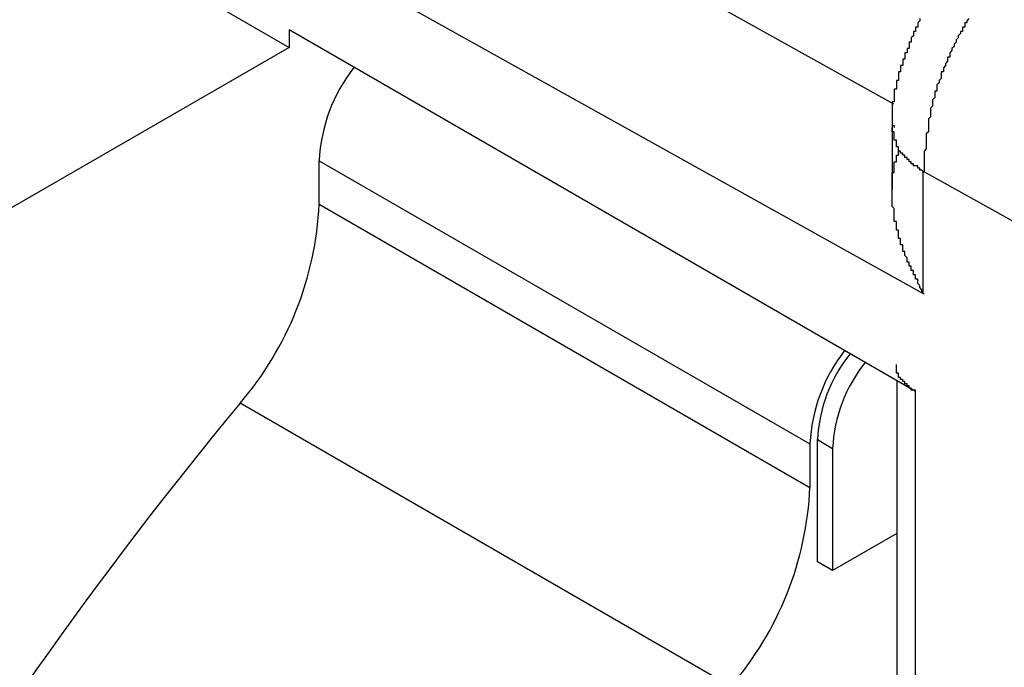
# Model space of a CAD drawing. Header units: millimetres. Extents: x 7187 to 8806, y -3756 to -2918.
# Tile 225 of 250: x 8509.91 to 8514.52, y -3284.83 to -3281.8. Entities that reach past the tile are written whole.
import ezdxf

# ---------------------------------------------------------------- set-up
doc = ezdxf.new("R2010")
doc.units = ezdxf.units.MM
doc.header["$LTSCALE"] = 3

msp = doc.modelspace()

# ---------------------------------------------------------------- linework, layer by layer
at = {"linetype": 'Continuous', "lineweight": 30}
for p, q in [((8514.0039, -3282.1949), (8510.8827, -3280.4559)), ((8510.5353, -3281.0718), (8514.1419, -3283.0811)), ((8510.5353, -3281.5617), (8511.1717, -3281.9291)), ((8514.1055, -3283.5412), (8511.1717, -3281.8476)), ((8511.1717, -3281.8476), (8511.1717, -3281.9291)), ((8511.1717, -3281.9291), (8509.0825, -3283.1351)), ((8513.9954, -3282.291), (8513.9954, -3282.5934)), ((8511.3131, -3282.46), (8513.6112, -3283.7866)), ((8511.3131, -3282.6632), (8511.3131, -3282.46)), ((8514.1419, -3282.5095), (8520.5067, -3286.0555)), ((8514.1419, -3283.0811), (8514.1419, -3282.5095)), ((8511.3131, -3282.6632), (8513.6112, -3283.9899)), ((8514.0176, -3283.4905), (8514.0176, -3291.5183)), ((8514.1055, -3291.2646), (8514.1055, -3283.5412)), ((8513.2407, -3284.9218), (8510.9426, -3283.5952)), ((8513.6112, -3283.7866), (8513.6112, -3283.9899)), ((8513.6465, -3284.3378), (8513.6465, -3283.7662)), ((8513.6465, -3283.7662), (8513.7173, -3283.8071)), ((8513.7173, -3283.8071), (8513.7173, -3284.3786)), ((8514.0176, -3284.2052), (8513.7173, -3284.3786)), ((8513.7173, -3284.3786), (8513.6465, -3284.3378))]:
    msp.add_line(p, q, dxfattribs=at)
for points in [[(8514.1256, -3281.7945, 0), (8514.1256, -3281.8045, 0), (8514.1256, -3281.8045, 0), (8514.1256, -3281.8045, 0), (8514.1156, -3281.8145, 0), (8514.1156, -3281.8145, 0), (8514.1156, -3281.8145, 0), (8514.1156, -3281.8245, 0), (8514.1156, -3281.8245, 0), (8514.1156, -3281.8245, 0), (8514.1156, -3281.8245, 0), (8514.1156, -3281.8345, 0), (8514.1056, -3281.8345, 0), (8514.1056, -3281.8345, 0), (8514.1056, -3281.8445, 0), (8514.1056, -3281.8445, 0), (8514.1056, -3281.8445, 0), (8514.1056, -3281.8545, 0), (8514.1056, -3281.8545, 0), (8514.0956, -3281.8545, 0), (8514.0956, -3281.8645, 0), (8514.0956, -3281.8645, 0), (8514.0956, -3281.8645, 0), (8514.0956, -3281.8645, 0), (8514.0956, -3281.8745, 0), (8514.0956, -3281.8745, 0), (8514.0956, -3281.8745, 0), (8514.0856, -3281.8845, 0), (8514.0856, -3281.8845, 0), (8514.0856, -3281.8845, 0), (8514.0856, -3281.8945, 0), (8514.0856, -3281.8945, 0), (8514.0856, -3281.8945, 0), (8514.0856, -3281.9045, 0), (8514.0856, -3281.9045, 0), (8514.0756, -3281.9045, 0), (8514.0756, -3281.9045, 0), (8514.0756, -3281.9145, 0), (8514.0756, -3281.9145, 0), (8514.0756, -3281.9145, 0), (8514.0756, -3281.9245, 0), (8514.0756, -3281.9245, 0), (8514.0756, -3281.9245, 0), (8514.0756, -3281.9345, 0), (8514.0656, -3281.9345, 0), (8514.0656, -3281.9345, 0), (8514.0656, -3281.9445, 0), (8514.0656, -3281.9445, 0), (8514.0656, -3281.9445, 0), (8514.0656, -3281.9445, 0), (8514.0656, -3281.9545, 0), (8514.0656, -3281.9545, 0), (8514.0556, -3281.9545, 0), (8514.0556, -3281.9645, 0), (8514.0556, -3281.9645, 0), (8514.0556, -3281.9645, 0), (8514.0556, -3281.9745, 0), (8514.0556, -3281.9745, 0), (8514.0556, -3281.9745, 0), (8514.0556, -3281.9845, 0), (8514.0556, -3281.9845, 0), (8514.0456, -3281.9845, 0), (8514.0456, -3281.9845, 0), (8514.0456, -3281.9945, 0), (8514.0456, -3281.9945, 0), (8514.0456, -3281.9945, 0), (8514.0456, -3282.0045, 0), (8514.0456, -3282.0045, 0), (8514.0456, -3282.0045, 0), (8514.0456, -3282.0145, 0), (8514.0456, -3282.0145, 0), (8514.0356, -3282.0145, 0), (8514.0356, -3282.0245, 0), (8514.0356, -3282.0245, 0), (8514.0356, -3282.0245, 0), (8514.0356, -3282.0345, 0), (8514.0356, -3282.0345, 0), (8514.0356, -3282.0345, 0), (8514.0356, -3282.0345, 0), (8514.0356, -3282.0445, 0), (8514.0356, -3282.0445, 0), (8514.0256, -3282.0445, 0), (8514.0256, -3282.0545, 0), (8514.0256, -3282.0545, 0), (8514.0256, -3282.0545, 0), (8514.0256, -3282.0645, 0), (8514.0256, -3282.0645, 0), (8514.0256, -3282.0645, 0), (8514.0256, -3282.0745, 0), (8514.0256, -3282.0745, 0), (8514.0256, -3282.0745, 0), (8514.0256, -3282.0845, 0), (8514.0256, -3282.0845, 0), (8514.0156, -3282.0845, 0), (8514.0156, -3282.0845, 0), (8514.0156, -3282.0945, 0), (8514.0156, -3282.0945, 0), (8514.0156, -3282.0945, 0), (8514.0156, -3282.1045, 0), (8514.0156, -3282.1045, 0), (8514.0156, -3282.1045, 0), (8514.0156, -3282.1145, 0), (8514.0156, -3282.1145, 0), (8514.0156, -3282.1145, 0), (8514.0156, -3282.1245, 0), (8514.0156, -3282.1245, 0), (8514.0056, -3282.1245, 0), (8514.0056, -3282.1345, 0), (8514.0056, -3282.1345, 0), (8514.0056, -3282.1345, 0), (8514.0056, -3282.1445, 0), (8514.0056, -3282.1445, 0), (8514.0056, -3282.1445, 0), (8514.0056, -3282.1445, 0), (8514.0056, -3282.1545, 0), (8514.0056, -3282.1545, 0), (8514.0056, -3282.1545, 0), (8514.0056, -3282.1645, 0), (8514.0056, -3282.1645, 0), (8514.0056, -3282.1645, 0), (8514.0056, -3282.1745, 0), (8514.0056, -3282.1745, 0), (8514.0056, -3282.1745, 0), (8514.0056, -3282.1845, 0), (8514.0056, -3282.1845, 0), (8513.9956, -3282.1845, 0), (8513.9956, -3282.1945, 0), (8513.9956, -3282.1945, 0), (8513.9956, -3282.1945, 0), (8513.9956, -3282.2045, 0), (8513.9956, -3282.2045, 0), (8513.9956, -3282.2045, 0), (8513.9956, -3282.2145, 0), (8513.9956, -3282.2145, 0), (8513.9956, -3282.2145, 0), (8513.9956, -3282.2145, 0), (8513.9956, -3282.2245, 0), (8513.9956, -3282.2245, 0), (8513.9956, -3282.2245, 0), (8513.9956, -3282.2345, 0), (8513.9956, -3282.2345, 0), (8513.9956, -3282.2345, 0), (8513.9956, -3282.2445, 0), (8513.9956, -3282.2445, 0), (8513.9956, -3282.2445, 0), (8513.9956, -3282.2545, 0), (8513.9956, -3282.2545, 0), (8513.9956, -3282.2545, 0), (8513.9956, -3282.2645, 0), (8513.9956, -3282.2645, 0), (8513.9956, -3282.2645, 0), (8513.9956, -3282.2645, 0), (8513.9956, -3282.2745, 0), (8513.9956, -3282.2745, 0), (8513.9956, -3282.2745, 0), (8513.9956, -3282.2845, 0), (8513.9956, -3282.2845, 0), (8513.9956, -3282.2845, 0), (8513.9956, -3282.2945, 0), (8513.9956, -3282.2945, 0), (8514.0056, -3282.2945, 0), (8514.0056, -3282.3045, 0)], [(8514.3556, -3281.7945, 0), (8514.3456, -3281.8045, 0), (8514.3456, -3281.8045, 0), (8514.3456, -3281.8145, 0), (8514.3356, -3281.8145, 0), (8514.3356, -3281.8245, 0), (8514.3356, -3281.8345, 0), (8514.3256, -3281.8345, 0), (8514.3256, -3281.8445, 0), (8514.3256, -3281.8545, 0), (8514.3156, -3281.8545, 0), (8514.3156, -3281.8645, 0), (8514.3156, -3281.8645, 0), (8514.3056, -3281.8745, 0), (8514.3056, -3281.8845, 0), (8514.3056, -3281.8845, 0), (8514.2956, -3281.8945, 0), (8514.2956, -3281.9045, 0), (8514.2956, -3281.9045, 0), (8514.2856, -3281.9145, 0), (8514.2856, -3281.9145, 0), (8514.2856, -3281.9245, 0), (8514.2756, -3281.9345, 0), (8514.2756, -3281.9345, 0), (8514.2756, -3281.9445, 0), (8514.2656, -3281.9545, 0), (8514.2656, -3281.9545, 0), (8514.2656, -3281.9645, 0), (8514.2656, -3281.9745, 0), (8514.2556, -3281.9745, 0), (8514.2556, -3281.9845, 0), (8514.2556, -3281.9945, 0), (8514.2556, -3281.9945, 0), (8514.2456, -3282.0045, 0), (8514.2456, -3282.0045, 0), (8514.2456, -3282.0145, 0), (8514.2356, -3282.0245, 0), (8514.2356, -3282.0245, 0), (8514.2356, -3282.0345, 0), (8514.2356, -3282.0445, 0), (8514.2256, -3282.0445, 0), (8514.2256, -3282.0545, 0), (8514.2256, -3282.0645, 0), (8514.2256, -3282.0645, 0), (8514.2256, -3282.0745, 0), (8514.2156, -3282.0845, 0), (8514.2156, -3282.0845, 0), (8514.2156, -3282.0945, 0), (8514.2156, -3282.0945, 0), (8514.2056, -3282.1045, 0), (8514.2056, -3282.1145, 0), (8514.2056, -3282.1145, 0), (8514.2056, -3282.1245, 0), (8514.2056, -3282.1345, 0), (8514.1956, -3282.1345, 0), (8514.1956, -3282.1445, 0), (8514.1956, -3282.1545, 0), (8514.1956, -3282.1545, 0), (8514.1956, -3282.1645, 0), (8514.1956, -3282.1645, 0), (8514.1856, -3282.1745, 0), (8514.1856, -3282.1845, 0), (8514.1856, -3282.1845, 0), (8514.1856, -3282.1945, 0), (8514.1856, -3282.2045, 0), (8514.1856, -3282.2045, 0), (8514.1756, -3282.2145, 0), (8514.1756, -3282.2145, 0), (8514.1756, -3282.2245, 0), (8514.1756, -3282.2345, 0), (8514.1756, -3282.2345, 0), (8514.1756, -3282.2445, 0), (8514.1756, -3282.2545, 0), (8514.1756, -3282.2545, 0), (8514.1656, -3282.2645, 0), (8514.1656, -3282.2645, 0), (8514.1656, -3282.2745, 0), (8514.1656, -3282.2845, 0), (8514.1656, -3282.2845, 0), (8514.1656, -3282.2945, 0), (8514.1656, -3282.3045, 0), (8514.1656, -3282.3045, 0), (8514.1656, -3282.3145, 0), (8514.1656, -3282.3145, 0), (8514.1656, -3282.3245, 0), (8514.1556, -3282.3345, 0), (8514.1556, -3282.3345, 0), (8514.1556, -3282.3445, 0), (8514.1556, -3282.3545, 0), (8514.1556, -3282.3545, 0), (8514.1556, -3282.3645, 0), (8514.1556, -3282.3645, 0), (8514.1556, -3282.3745, 0), (8514.1556, -3282.3845, 0), (8514.1556, -3282.3845, 0), (8514.1556, -3282.3945, 0), (8514.1556, -3282.3945, 0), (8514.1556, -3282.4045, 0), (8514.1456, -3282.4145, 0), (8514.1456, -3282.4145, 0), (8514.1456, -3282.4245, 0), (8514.1456, -3282.4345, 0), (8514.1456, -3282.4345, 0), (8514.1456, -3282.4445, 0), (8514.1456, -3282.4445, 0), (8514.1456, -3282.4545, 0), (8514.1456, -3282.4645, 0), (8514.1456, -3282.4645, 0), (8514.1456, -3282.4745, 0), (8514.1456, -3282.4745, 0), (8514.1456, -3282.4845, 0), (8514.1456, -3282.4945, 0), (8514.1456, -3282.4945, 0), (8514.1456, -3282.5045, 0), (8514.1456, -3282.5145, 0)], [(8514.1456, -3282.5145, 0), (8514.1356, -3282.5045, 0), (8514.1356, -3282.5045, 0), (8514.1356, -3282.5045, 0), (8514.1356, -3282.5045, 0), (8514.1356, -3282.5045, 0), (8514.1356, -3282.5045, 0), (8514.1356, -3282.5045, 0), (8514.1356, -3282.5045, 0), (8514.1256, -3282.5045, 0), (8514.1256, -3282.5045, 0), (8514.1256, -3282.4945, 0), (8514.1256, -3282.4945, 0), (8514.1256, -3282.4945, 0), (8514.1256, -3282.4945, 0), (8514.1256, -3282.4945, 0), (8514.1156, -3282.4945, 0), (8514.1156, -3282.4945, 0), (8514.1156, -3282.4945, 0), (8514.1156, -3282.4945, 0), (8514.1156, -3282.4945, 0), (8514.1156, -3282.4945, 0), (8514.1156, -3282.4845, 0), (8514.1156, -3282.4845, 0), (8514.1056, -3282.4845, 0), (8514.1056, -3282.4845, 0), (8514.1056, -3282.4845, 0), (8514.1056, -3282.4845, 0), (8514.1056, -3282.4845, 0), (8514.1056, -3282.4845, 0), (8514.1056, -3282.4845, 0), (8514.0956, -3282.4845, 0), (8514.0956, -3282.4845, 0), (8514.0956, -3282.4745, 0), (8514.0956, -3282.4745, 0), (8514.0956, -3282.4745, 0), (8514.0956, -3282.4745, 0), (8514.0956, -3282.4745, 0), (8514.0956, -3282.4745, 0), (8514.0856, -3282.4745, 0), (8514.0856, -3282.4745, 0), (8514.0856, -3282.4745, 0), (8514.0856, -3282.4745, 0), (8514.0856, -3282.4645, 0), (8514.0856, -3282.4645, 0), (8514.0856, -3282.4645, 0), (8514.0856, -3282.4645, 0), (8514.0756, -3282.4645, 0), (8514.0756, -3282.4645, 0), (8514.0756, -3282.4645, 0), (8514.0756, -3282.4645, 0), (8514.0756, -3282.4645, 0), (8514.0756, -3282.4645, 0), (8514.0756, -3282.4545, 0), (8514.0756, -3282.4545, 0), (8514.0756, -3282.4545, 0), (8514.0656, -3282.4545, 0), (8514.0656, -3282.4545, 0), (8514.0656, -3282.4545, 0), (8514.0656, -3282.4545, 0), (8514.0656, -3282.4545, 0), (8514.0656, -3282.4545, 0), (8514.0656, -3282.4545, 0), (8514.0656, -3282.4445, 0), (8514.0656, -3282.4445, 0), (8514.0556, -3282.4445, 0), (8514.0556, -3282.4445, 0), (8514.0556, -3282.4445, 0), (8514.0556, -3282.4445, 0), (8514.0556, -3282.4445, 0), (8514.0556, -3282.4445, 0), (8514.0556, -3282.4445, 0), (8514.0556, -3282.4345, 0), (8514.0556, -3282.4345, 0), (8514.0556, -3282.4345, 0), (8514.0456, -3282.4345, 0), (8514.0456, -3282.4345, 0), (8514.0456, -3282.4345, 0), (8514.0456, -3282.4345, 0), (8514.0456, -3282.4345, 0), (8514.0456, -3282.4345, 0), (8514.0456, -3282.4345, 0), (8514.0456, -3282.4245, 0), (8514.0456, -3282.4245, 0), (8514.0456, -3282.4245, 0), (8514.0456, -3282.4245, 0), (8514.0356, -3282.4245, 0), (8514.0356, -3282.4245, 0), (8514.0356, -3282.4245, 0), (8514.0356, -3282.4245, 0), (8514.0356, -3282.4245, 0), (8514.0356, -3282.4145, 0), (8514.0356, -3282.4145, 0), (8514.0356, -3282.4145, 0), (8514.0356, -3282.4145, 0), (8514.0356, -3282.4145, 0), (8514.0356, -3282.4145, 0), (8514.0356, -3282.4145, 0), (8514.0356, -3282.4145, 0), (8514.0256, -3282.4145, 0), (8514.0256, -3282.4045, 0), (8514.0256, -3282.4045, 0), (8514.0256, -3282.4045, 0), (8514.0256, -3282.4045, 0), (8514.0256, -3282.4045, 0), (8514.0256, -3282.4045, 0), (8514.0256, -3282.4045, 0), (8514.0256, -3282.4045, 0), (8514.0256, -3282.3945, 0), (8514.0256, -3282.3945, 0), (8514.0256, -3282.3945, 0), (8514.0256, -3282.3945, 0), (8514.0256, -3282.3945, 0), (8514.0256, -3282.3945, 0), (8514.0256, -3282.3945, 0), (8514.0156, -3282.3945, 0), (8514.0156, -3282.3945, 0), (8514.0156, -3282.3845, 0), (8514.0156, -3282.3845, 0), (8514.0156, -3282.3845, 0), (8514.0156, -3282.3845, 0), (8514.0156, -3282.3845, 0), (8514.0156, -3282.3845, 0), (8514.0156, -3282.3845, 0), (8514.0156, -3282.3845, 0), (8514.0156, -3282.3845, 0), (8514.0156, -3282.3745, 0), (8514.0156, -3282.3745, 0), (8514.0156, -3282.3745, 0), (8514.0156, -3282.3745, 0), (8514.0156, -3282.3745, 0), (8514.0156, -3282.3745, 0), (8514.0156, -3282.3745, 0), (8514.0156, -3282.3745, 0), (8514.0156, -3282.3645, 0), (8514.0156, -3282.3645, 0), (8514.0156, -3282.3645, 0), (8514.0056, -3282.3645, 0), (8514.0056, -3282.3645, 0), (8514.0056, -3282.3645, 0), (8514.0056, -3282.3645, 0), (8514.0056, -3282.3645, 0), (8514.0056, -3282.3645, 0), (8514.0056, -3282.3545, 0), (8514.0056, -3282.3545, 0), (8514.0056, -3282.3545, 0), (8514.0056, -3282.3545, 0), (8514.0056, -3282.3545, 0), (8514.0056, -3282.3545, 0), (8514.0056, -3282.3545, 0), (8514.0056, -3282.3545, 0), (8514.0056, -3282.3445, 0), (8514.0056, -3282.3445, 0), (8514.0056, -3282.3445, 0), (8514.0056, -3282.3445, 0), (8514.0056, -3282.3445, 0), (8514.0056, -3282.3445, 0), (8514.0056, -3282.3445, 0), (8514.0056, -3282.3445, 0), (8514.0056, -3282.3445, 0), (8514.0056, -3282.3345, 0), (8514.0056, -3282.3345, 0), (8514.0056, -3282.3345, 0), (8514.0056, -3282.3345, 0), (8514.0056, -3282.3345, 0), (8514.0056, -3282.3345, 0), (8514.0056, -3282.3345, 0), (8514.0056, -3282.3345, 0), (8514.0056, -3282.3245, 0), (8514.0056, -3282.3245, 0), (8514.0056, -3282.3245, 0), (8513.9956, -3282.3245, 0), (8513.9956, -3282.3245, 0), (8513.9956, -3282.3245, 0), (8513.9956, -3282.3245, 0), (8513.9956, -3282.3245, 0), (8513.9956, -3282.3145, 0), (8513.9956, -3282.3145, 0), (8513.9956, -3282.3145, 0), (8513.9956, -3282.3145, 0), (8513.9956, -3282.3145, 0), (8513.9956, -3282.3145, 0), (8513.9956, -3282.3145, 0), (8513.9956, -3282.3145, 0), (8513.9956, -3282.3145, 0), (8513.9956, -3282.3045, 0), (8513.9956, -3282.3045, 0), (8513.9956, -3282.3045, 0), (8513.9956, -3282.3045, 0), (8513.9956, -3282.3045, 0), (8513.9956, -3282.3045, 0), (8513.9956, -3282.3045, 0)], [(8514.1456, -3283.0845, 0), (8514.1356, -3283.0745, 0), (8514.1356, -3283.0745, 0), (8514.1356, -3283.0745, 0), (8514.1356, -3283.0645, 0), (8514.1356, -3283.0645, 0), (8514.1356, -3283.0645, 0), (8514.1356, -3283.0645, 0), (8514.1256, -3283.0545, 0), (8514.1256, -3283.0545, 0), (8514.1256, -3283.0545, 0), (8514.1256, -3283.0445, 0), (8514.1256, -3283.0445, 0), (8514.1256, -3283.0445, 0), (8514.1256, -3283.0445, 0), (8514.1156, -3283.0345, 0), (8514.1156, -3283.0345, 0), (8514.1156, -3283.0345, 0), (8514.1156, -3283.0245, 0), (8514.1156, -3283.0245, 0), (8514.1156, -3283.0245, 0), (8514.1156, -3283.0145, 0), (8514.1056, -3283.0145, 0), (8514.1056, -3283.0145, 0), (8514.1056, -3283.0145, 0), (8514.1056, -3283.0045, 0), (8514.1056, -3283.0045, 0), (8514.1056, -3283.0045, 0), (8514.1056, -3282.9945, 0), (8514.0956, -3282.9945, 0), (8514.0956, -3282.9945, 0), (8514.0956, -3282.9945, 0), (8514.0956, -3282.9845, 0), (8514.0956, -3282.9845, 0), (8514.0956, -3282.9845, 0), (8514.0956, -3282.9745, 0), (8514.0856, -3282.9745, 0), (8514.0856, -3282.9745, 0), (8514.0856, -3282.9645, 0), (8514.0856, -3282.9645, 0), (8514.0856, -3282.9645, 0), (8514.0856, -3282.9645, 0), (8514.0856, -3282.9545, 0), (8514.0756, -3282.9545, 0), (8514.0756, -3282.9545, 0), (8514.0756, -3282.9445, 0), (8514.0756, -3282.9445, 0), (8514.0756, -3282.9445, 0), (8514.0756, -3282.9345, 0), (8514.0756, -3282.9345, 0), (8514.0756, -3282.9345, 0), (8514.0656, -3282.9345, 0), (8514.0656, -3282.9245, 0), (8514.0656, -3282.9245, 0), (8514.0656, -3282.9245, 0), (8514.0656, -3282.9145, 0), (8514.0656, -3282.9145, 0), (8514.0656, -3282.9145, 0), (8514.0556, -3282.9045, 0), (8514.0556, -3282.9045, 0), (8514.0556, -3282.9045, 0), (8514.0556, -3282.9045, 0), (8514.0556, -3282.8945, 0), (8514.0556, -3282.8945, 0), (8514.0556, -3282.8945, 0), (8514.0556, -3282.8845, 0), (8514.0556, -3282.8845, 0), (8514.0456, -3282.8845, 0), (8514.0456, -3282.8745, 0), (8514.0456, -3282.8745, 0), (8514.0456, -3282.8745, 0), (8514.0456, -3282.8745, 0), (8514.0456, -3282.8645, 0), (8514.0456, -3282.8645, 0), (8514.0456, -3282.8645, 0), (8514.0456, -3282.8545, 0), (8514.0356, -3282.8545, 0), (8514.0356, -3282.8545, 0), (8514.0356, -3282.8445, 0), (8514.0356, -3282.8445, 0), (8514.0356, -3282.8445, 0), (8514.0356, -3282.8345, 0), (8514.0356, -3282.8345, 0), (8514.0356, -3282.8345, 0), (8514.0356, -3282.8345, 0), (8514.0356, -3282.8245, 0), (8514.0256, -3282.8245, 0), (8514.0256, -3282.8245, 0), (8514.0256, -3282.8145, 0), (8514.0256, -3282.8145, 0), (8514.0256, -3282.8145, 0), (8514.0256, -3282.8045, 0), (8514.0256, -3282.8045, 0), (8514.0256, -3282.8045, 0), (8514.0256, -3282.7945, 0), (8514.0256, -3282.7945, 0), (8514.0256, -3282.7945, 0), (8514.0256, -3282.7845, 0), (8514.0156, -3282.7845, 0), (8514.0156, -3282.7845, 0), (8514.0156, -3282.7845, 0), (8514.0156, -3282.7745, 0), (8514.0156, -3282.7745, 0), (8514.0156, -3282.7745, 0), (8514.0156, -3282.7645, 0), (8514.0156, -3282.7645, 0), (8514.0156, -3282.7645, 0), (8514.0156, -3282.7545, 0), (8514.0156, -3282.7545, 0), (8514.0156, -3282.7545, 0), (8514.0156, -3282.7445, 0), (8514.0156, -3282.7445, 0), (8514.0056, -3282.7445, 0), (8514.0056, -3282.7345, 0), (8514.0056, -3282.7345, 0), (8514.0056, -3282.7345, 0), (8514.0056, -3282.7345, 0), (8514.0056, -3282.7245, 0), (8514.0056, -3282.7245, 0), (8514.0056, -3282.7245, 0), (8514.0056, -3282.7145, 0), (8514.0056, -3282.7145, 0), (8514.0056, -3282.7145, 0), (8514.0056, -3282.7045, 0), (8514.0056, -3282.7045, 0), (8514.0056, -3282.7045, 0), (8514.0056, -3282.6945, 0), (8514.0056, -3282.6945, 0), (8514.0056, -3282.6945, 0), (8514.0056, -3282.6845, 0), (8514.0056, -3282.6845, 0), (8514.0056, -3282.6845, 0), (8513.9956, -3282.6745, 0), (8513.9956, -3282.6745, 0), (8513.9956, -3282.6745, 0), (8513.9956, -3282.6745, 0), (8513.9956, -3282.6645, 0), (8513.9956, -3282.6645, 0), (8513.9956, -3282.6645, 0), (8513.9956, -3282.6545, 0), (8513.9956, -3282.6545, 0), (8513.9956, -3282.6545, 0), (8513.9956, -3282.6445, 0), (8513.9956, -3282.6445, 0), (8513.9956, -3282.6445, 0), (8513.9956, -3282.6345, 0), (8513.9956, -3282.6345, 0), (8513.9956, -3282.6345, 0), (8513.9956, -3282.6245, 0), (8513.9956, -3282.6245, 0), (8513.9956, -3282.6245, 0), (8513.9956, -3282.6145, 0), (8513.9956, -3282.6145, 0), (8513.9956, -3282.6145, 0), (8513.9956, -3282.6145, 0), (8513.9956, -3282.6045, 0), (8513.9956, -3282.6045, 0), (8513.9956, -3282.6045, 0), (8513.9956, -3282.5945, 0), (8513.9956, -3282.5945, 0), (8513.9956, -3282.5945, 0), (8513.9956, -3282.5845, 0), (8513.9956, -3282.5845, 0), (8513.9956, -3282.5845, 0), (8513.9956, -3282.5745, 0), (8513.9956, -3282.5745, 0), (8513.9956, -3282.5745, 0), (8513.9956, -3282.5645, 0), (8513.9956, -3282.5645, 0), (8513.9956, -3282.5645, 0), (8513.9956, -3282.5645, 0), (8513.9956, -3282.5545, 0), (8513.9956, -3282.5545, 0), (8513.9956, -3282.5545, 0), (8513.9956, -3282.5445, 0), (8513.9956, -3282.5445, 0), (8513.9956, -3282.5445, 0), (8513.9956, -3282.5345, 0), (8513.9956, -3282.5345, 0), (8513.9956, -3282.5345, 0), (8513.9956, -3282.5345, 0), (8513.9956, -3282.5245, 0), (8513.9956, -3282.5245, 0), (8513.9956, -3282.5245, 0), (8513.9956, -3282.5145, 0), (8513.9956, -3282.5145, 0), (8514.0056, -3282.5145, 0), (8514.0056, -3282.5045, 0), (8514.0056, -3282.5045, 0), (8514.0056, -3282.5045, 0), (8514.0056, -3282.5045, 0), (8514.0056, -3282.4945, 0), (8514.0056, -3282.4945, 0), (8514.0056, -3282.4945, 0), (8514.0056, -3282.4845, 0), (8514.0056, -3282.4845, 0), (8514.0056, -3282.4845, 0), (8514.0056, -3282.4845, 0), (8514.0056, -3282.4745, 0), (8514.0056, -3282.4745, 0), (8514.0056, -3282.4745, 0), (8514.0056, -3282.4645, 0), (8514.0156, -3282.4645, 0), (8514.0156, -3282.4645, 0), (8514.0156, -3282.4645, 0), (8514.0156, -3282.4545, 0), (8514.0156, -3282.4545, 0), (8514.0156, -3282.4545, 0), (8514.0156, -3282.4445, 0), (8514.0156, -3282.4445, 0), (8514.0156, -3282.4445, 0), (8514.0156, -3282.4445, 0), (8514.0156, -3282.4345, 0), (8514.0156, -3282.4345, 0), (8514.0256, -3282.4345, 0), (8514.0256, -3282.4345, 0), (8514.0256, -3282.4245, 0), (8514.0256, -3282.4245, 0), (8514.0256, -3282.4245, 0), (8514.0256, -3282.4145, 0), (8514.0256, -3282.4145, 0), (8514.0256, -3282.4145, 0), (8514.0256, -3282.4145, 0), (8514.0256, -3282.4045, 0)], [(8514.1056, -3283.5445, 0), (8514.1056, -3283.5445, 0), (8514.1056, -3283.5445, 0), (8514.1056, -3283.5445, 0), (8514.1056, -3283.5345, 0), (8514.1056, -3283.5345, 0), (8514.1056, -3283.5345, 0), (8514.0956, -3283.5345, 0), (8514.0956, -3283.5345, 0), (8514.0956, -3283.5345, 0), (8514.0956, -3283.5345, 0), (8514.0956, -3283.5345, 0), (8514.0956, -3283.5345, 0), (8514.0956, -3283.5345, 0), (8514.0956, -3283.5345, 0), (8514.0956, -3283.5345, 0), (8514.0956, -3283.5345, 0), (8514.0956, -3283.5345, 0), (8514.0956, -3283.5345, 0), (8514.0956, -3283.5345, 0), (8514.0956, -3283.5345, 0), (8514.0856, -3283.5345, 0), (8514.0856, -3283.5245, 0), (8514.0856, -3283.5245, 0), (8514.0856, -3283.5245, 0), (8514.0856, -3283.5245, 0), (8514.0856, -3283.5245, 0), (8514.0856, -3283.5245, 0), (8514.0856, -3283.5245, 0), (8514.0856, -3283.5245, 0), (8514.0856, -3283.5245, 0), (8514.0856, -3283.5245, 0), (8514.0856, -3283.5245, 0), (8514.0856, -3283.5245, 0), (8514.0856, -3283.5245, 0), (8514.0756, -3283.5245, 0), (8514.0756, -3283.5245, 0), (8514.0756, -3283.5245, 0), (8514.0756, -3283.5245, 0), (8514.0756, -3283.5145, 0), (8514.0756, -3283.5145, 0), (8514.0756, -3283.5145, 0), (8514.0756, -3283.5145, 0), (8514.0756, -3283.5145, 0), (8514.0756, -3283.5145, 0), (8514.0756, -3283.5145, 0), (8514.0756, -3283.5145, 0), (8514.0756, -3283.5145, 0), (8514.0756, -3283.5145, 0), (8514.0656, -3283.5145, 0), (8514.0656, -3283.5145, 0), (8514.0656, -3283.5145, 0), (8514.0656, -3283.5145, 0), (8514.0656, -3283.5145, 0), (8514.0656, -3283.5145, 0), (8514.0656, -3283.5145, 0), (8514.0656, -3283.5045, 0), (8514.0656, -3283.5045, 0), (8514.0656, -3283.5045, 0), (8514.0656, -3283.5045, 0), (8514.0656, -3283.5045, 0), (8514.0656, -3283.5045, 0), (8514.0656, -3283.5045, 0), (8514.0556, -3283.5045, 0), (8514.0556, -3283.5045, 0), (8514.0556, -3283.5045, 0), (8514.0556, -3283.5045, 0), (8514.0556, -3283.5045, 0), (8514.0556, -3283.5045, 0), (8514.0556, -3283.5045, 0), (8514.0556, -3283.5045, 0), (8514.0556, -3283.5045, 0), (8514.0556, -3283.5045, 0), (8514.0556, -3283.4945, 0), (8514.0556, -3283.4945, 0), (8514.0556, -3283.4945, 0), (8514.0556, -3283.4945, 0), (8514.0556, -3283.4945, 0), (8514.0556, -3283.4945, 0), (8514.0456, -3283.4945, 0), (8514.0456, -3283.4945, 0), (8514.0456, -3283.4945, 0), (8514.0456, -3283.4945, 0), (8514.0456, -3283.4945, 0), (8514.0456, -3283.4945, 0), (8514.0456, -3283.4945, 0), (8514.0456, -3283.4945, 0), (8514.0456, -3283.4945, 0), (8514.0456, -3283.4945, 0), (8514.0456, -3283.4845, 0), (8514.0456, -3283.4845, 0), (8514.0456, -3283.4845, 0), (8514.0456, -3283.4845, 0), (8514.0456, -3283.4845, 0), (8514.0456, -3283.4845, 0), (8514.0456, -3283.4845, 0), (8514.0356, -3283.4845, 0), (8514.0356, -3283.4845, 0), (8514.0356, -3283.4845, 0), (8514.0356, -3283.4845, 0), (8514.0356, -3283.4845, 0), (8514.0356, -3283.4845, 0), (8514.0356, -3283.4845, 0), (8514.0356, -3283.4845, 0), (8514.0356, -3283.4745, 0), (8514.0356, -3283.4745, 0), (8514.0356, -3283.4745, 0), (8514.0356, -3283.4745, 0), (8514.0356, -3283.4745, 0), (8514.0356, -3283.4745, 0), (8514.0356, -3283.4745, 0), (8514.0356, -3283.4745, 0), (8514.0356, -3283.4745, 0), (8514.0356, -3283.4745, 0), (8514.0256, -3283.4745, 0), (8514.0256, -3283.4745, 0), (8514.0256, -3283.4745, 0), (8514.0256, -3283.4745, 0), (8514.0256, -3283.4745, 0), (8514.0256, -3283.4645, 0), (8514.0256, -3283.4645, 0), (8514.0256, -3283.4645, 0), (8514.0256, -3283.4645, 0), (8514.0256, -3283.4645, 0), (8514.0256, -3283.4645, 0), (8514.0256, -3283.4645, 0), (8514.0256, -3283.4645, 0), (8514.0256, -3283.4645, 0), (8514.0256, -3283.4645, 0), (8514.0256, -3283.4645, 0), (8514.0256, -3283.4645, 0), (8514.0256, -3283.4645, 0), (8514.0256, -3283.4645, 0), (8514.0256, -3283.4645, 0), (8514.0256, -3283.4545, 0), (8514.0256, -3283.4545, 0), (8514.0256, -3283.4545, 0), (8514.0256, -3283.4545, 0), (8514.0256, -3283.4545, 0), (8514.0156, -3283.4545, 0), (8514.0156, -3283.4545, 0), (8514.0156, -3283.4545, 0), (8514.0156, -3283.4545, 0), (8514.0156, -3283.4545, 0), (8514.0156, -3283.4545, 0), (8514.0156, -3283.4545, 0), (8514.0156, -3283.4545, 0), (8514.0156, -3283.4545, 0), (8514.0156, -3283.4445, 0), (8514.0156, -3283.4445, 0), (8514.0156, -3283.4445, 0), (8514.0156, -3283.4445, 0), (8514.0156, -3283.4445, 0), (8514.0156, -3283.4445, 0), (8514.0156, -3283.4445, 0), (8514.0156, -3283.4445, 0), (8514.0156, -3283.4445, 0), (8514.0156, -3283.4445, 0), (8514.0156, -3283.4445, 0), (8514.0156, -3283.4445, 0), (8514.0156, -3283.4445, 0), (8514.0156, -3283.4445, 0), (8514.0156, -3283.4345, 0), (8514.0156, -3283.4345, 0), (8514.0156, -3283.4345, 0), (8514.0156, -3283.4345, 0), (8514.0156, -3283.4345, 0), (8514.0156, -3283.4345, 0), (8514.0156, -3283.4345, 0), (8514.0156, -3283.4345, 0), (8514.0156, -3283.4345, 0), (8514.0156, -3283.4345, 0), (8514.0156, -3283.4345, 0), (8514.0156, -3283.4345, 0), (8514.0156, -3283.4345, 0), (8514.0156, -3283.4345, 0), (8514.0156, -3283.4245, 0), (8514.0156, -3283.4245, 0), (8514.0156, -3283.4245, 0), (8514.0156, -3283.4245, 0), (8514.0156, -3283.4245, 0), (8514.0156, -3283.4245, 0), (8514.0156, -3283.4245, 0), (8514.0156, -3283.4245, 0), (8514.0156, -3283.4245, 0), (8514.0156, -3283.4245, 0), (8514.0156, -3283.4245, 0), (8514.0156, -3283.4245, 0), (8514.0156, -3283.4245, 0), (8514.0156, -3283.4245, 0), (8514.0156, -3283.4245, 0), (8514.0156, -3283.4145, 0)]]:
    msp.add_polyline3d(points, dxfattribs=at)
for centre, radius, start, end in [((8533.3703, -3291.3302), 28.7582, 134.73669, 168.23933), ((8512.0781, -3282.4954), 0.7658, 141.9058, 177.3509), ((8509.7736, -3282.5908), 1.5412, 319.333, 357.3077), ((8514.3762, -3283.822), 0.7658, 141.9058, 177.3509), ((8514.3366, -3283.7984), 0.6908, 141.08, 177.3334), ((8514.4073, -3283.8392), 0.6908, 141.08, 177.3334), ((8526.4509, -3296.436), 20.1344, 140.37524, 158.19176), ((8512.0717, -3283.9175), 1.5412, 319.333, 357.3077)]:
    msp.add_arc(centre, radius, start, end, dxfattribs=at)

doc.saveas('drawing.dxf')
